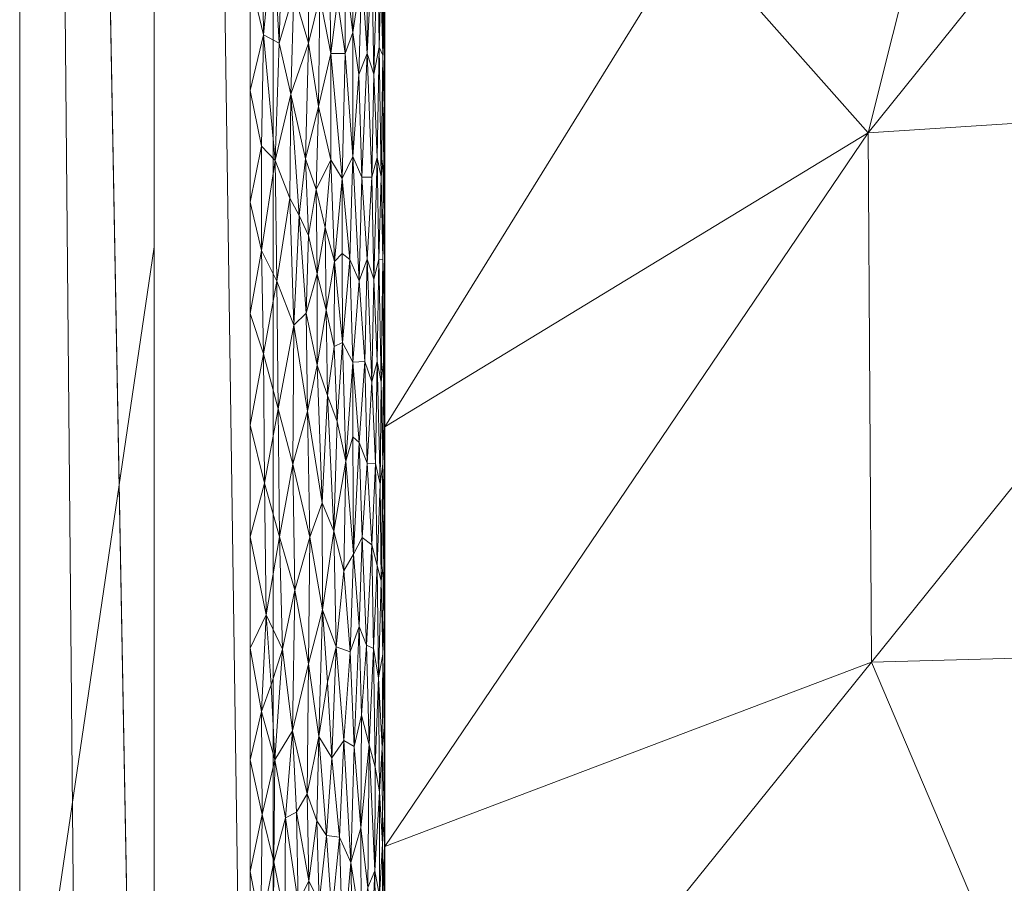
# Model space of a CAD drawing. Header units: millimetres. Extents: x -300 to 300, y 0 to 450.
# Tile 27 of 256: x -300 to -285, y 139 to 151. Entities that reach past the tile are written whole.
import ezdxf

# ---------------------------------------------------------------- set-up
doc = ezdxf.new("R2010")
doc.units = ezdxf.units.MM
doc.layers.add('A-GENM', color=13, linetype='Continuous')

# ---------------------------------------------------------------- blocks, each defined once
blk = doc.blocks.new('MODEL_CCAS0420-1080410R0 - MODEL_CCAS0420-1080410R0-453240-Preview')
at = {"layer": 'A-GENM', "lineweight": 9}
mesh = blk.add_polyface(dxfattribs=at)
corners = [(-296.159, -20, -110), (-295.657, -15.55, -110), (-294.177, -11.323, -110), (-291.793, -7.531, -110), (-288.625, -4.364, -110), (-284.831, -1.981, -110), (-280.602, -0.502, -110), (-276.147, 0, -110), (276.147, 0, -110), (280.596, -0.501, -110), (284.825, -1.978, -110), (288.619, -4.359, -110), (291.788, -7.525, -110), (294.174, -11.316, -110), (295.656, -15.545, -110), (296.159, -20, -110), (296.159, -426.171, -110), (295.658, -430.617, -110), (294.182, -434.842, -110), (291.802, -438.632, -110), (288.638, -441.797, -110), (284.848, -444.179, -110), (280.622, -445.657, -110), (276.171, -446.159, -110), (-276.171, -446.159, -110), (-280.617, -445.658, -110), (-284.842, -444.182, -110), (-288.632, -441.802, -110), (-291.797, -438.638, -110), (-294.179, -434.848, -110), (-295.657, -430.622, -110), (-296.159, -426.171, -110)]
mesh.append_faces([[corners[k] for k in face] for face in [(15, 12, 13, 14)]], dxfattribs={"vtx0": -1})
mesh.append_faces([[corners[k] for k in face] for face in [(16, 8, 15)]], dxfattribs={"vtx0": -1, "vtx1": -1})
mesh.append_faces([[corners[k] for k in face] for face in [(24, 31, 7, 8)]], dxfattribs={"vtx0": -1, "vtx1": -1, "vtx3": -1})
mesh.append_faces([[corners[k] for k in face] for face in [(31, 24, 25, 30), (18, 21, 22, 17), (17, 22, 23, 16)]], dxfattribs={"vtx0": -1, "vtx2": -1})
mesh.append_faces([[corners[k] for k in face] for face in [(0, 3, 4, 5), (0, 5, 6, 7)]], dxfattribs={"vtx0": -1, "vtx3": -1})
mesh.append_faces([[corners[k] for k in face] for face in [(28, 29, 27)]], dxfattribs={"vtx1": -1})
mesh.append_faces([[corners[k] for k in face] for face in [(25, 26, 30), (11, 12, 15, 10), (9, 10, 15, 8), (31, 0, 7)]], dxfattribs={"vtx1": -1, "vtx2": -1})
mesh.append_faces([[corners[k] for k in face] for face in [(23, 24, 8, 16)]], dxfattribs={"vtx1": -1, "vtx2": -1, "vtx3": -1})
mesh.append_faces([[corners[k] for k in face] for face in [(26, 27, 29, 30)]], dxfattribs={"vtx1": -1, "vtx3": -1})
mesh.append_faces([[corners[k] for k in face] for face in [(19, 20, 21, 18)]], dxfattribs={"vtx2": -1})
mesh.append_faces([[corners[k] for k in face] for face in [(0, 1, 2, 3)]], dxfattribs={"vtx3": -1})
mesh = blk.add_polyface(dxfattribs=at)
corners = [(-279.918, -2), (-292.651, -7.27), (-297.929, -20), (-297.929, -224.97), (-297.929, -429.94), (-292.661, -442.661), (-279.94, -447.929), (0, -447.929), (279.94, -447.929), (292.661, -442.661), (297.929, -429.94), (297.929, -224.97), (297.929, -20), (292.651, -7.27), (279.918, -2), (0, -2), (0, -3.5), (13.257, -3.5), (26.515, -3.5), (39.772, -3.5), (53.029, -3.5), (66.287, -3.5), (79.544, -3.5), (92.801, -3.5), (106.059, -3.5), (119.316, -3.5), (132.573, -3.5), (145.831, -3.5), (159.088, -3.5), (172.345, -3.5), (185.603, -3.5), (198.86, -3.5), (212.117, -3.5), (225.375, -3.5), (238.632, -3.5), (251.889, -3.5), (265.147, -3.5), (278.404, -3.5), (291.028, -7.487), (296.497, -19.511), (296.5, -32.769), (296.5, -46.026), (296.5, -59.283), (296.5, -72.541), (296.5, -85.798), (296.5, -99.055), (296.5, -112.313), (296.5, -125.57), (296.5, -138.827), (296.5, -152.085), (296.5, -165.342), (296.5, -178.599), (296.5, -191.857), (296.5, -205.114), (296.5, -218.371), (296.5, -231.629), (296.5, -244.886), (296.5, -258.143), (296.499, -271.401), (296.499, -284.658), (296.499, -297.915), (296.499, -311.173), (296.499, -324.43), (296.499, -337.687), (296.5, -350.945), (296.5, -364.202), (296.5, -377.459), (296.5, -390.717), (296.5, -403.974), (296.5, -417.231), (296.497, -430.489), (291.028, -442.513), (278.404, -446.5), (265.147, -446.5), (251.889, -446.5), (238.632, -446.5), (225.375, -446.5), (212.117, -446.5), (198.86, -446.5), (185.603, -446.5), (172.345, -446.5), (159.088, -446.5), (145.831, -446.5), (132.573, -446.5), (119.316, -446.5), (106.059, -446.5), (92.801, -446.5), (79.544, -446.5), (66.287, -446.5), (53.029, -446.5), (39.772, -446.5), (26.515, -446.5), (13.257, -446.5), (0, -446.5), (-12.926, -446.5), (-25.852, -446.5), (-38.777, -446.5), (-51.703, -446.5), (-64.629, -446.5), (-77.555, -446.5), (-90.48, -446.5), (-103.406, -446.5), (-116.332, -446.5), (-129.258, -446.5), (-142.183, -446.5), (-155.109, -446.5), (-168.035, -446.5), (-180.961, -446.5), (-193.887, -446.5), (-206.812, -446.5), (-219.738, -446.5), (-232.664, -446.5), (-245.59, -446.5), (-258.515, -446.5), (-271.441, -446.5), (-284.356, -445.968), (-294.544, -438.124), (-296.5, -425.35), (-296.5, -412.424), (-296.5, -399.498), (-296.5, -386.572), (-296.5, -373.646), (-296.5, -360.721), (-296.5, -347.795), (-296.499, -334.869), (-296.499, -321.943), (-296.499, -309.018), (-296.499, -296.092), (-296.499, -283.166), (-296.499, -270.24), (-296.5, -257.315), (-296.5, -244.389), (-296.5, -231.463), (-296.5, -218.537), (-296.5, -205.611), (-296.5, -192.686), (-296.5, -179.76), (-296.5, -166.834), (-296.5, -153.908), (-296.5, -140.983), (-296.5, -128.057), (-296.5, -115.131), (-296.5, -102.205), (-296.5, -89.28), (-296.5, -76.354), (-296.5, -63.428), (-296.5, -50.502), (-296.5, -37.576), (-296.5, -24.651), (-294.544, -11.876), (-284.356, -4.032), (-271.441, -3.5), (-258.515, -3.5), (-245.59, -3.5), (-232.664, -3.5), (-219.738, -3.5), (-206.812, -3.5), (-193.887, -3.5), (-180.961, -3.5), (-168.035, -3.5), (-155.109, -3.5), (-142.183, -3.5), (-129.258, -3.5), (-116.332, -3.5), (-103.406, -3.5), (-90.48, -3.5), (-77.555, -3.5), (-64.629, -3.5), (-51.703, -3.5), (-38.777, -3.5), (-25.852, -3.5), (-12.926, -3.5), (-294.538, -438.129), (-294.547, -438.108)]
mesh.append_faces([[corners[k] for k in face] for face in [(116, 172, 173)]])
mesh.append_faces([[corners[k] for k in face] for face in [(118, 4, 117), (6, 115, 5), (115, 6, 114), (7, 104, 6), (1, 150, 0), (151, 0, 150)]], dxfattribs={"vtx0": -1, "vtx1": -1})
mesh.append_faces([[corners[k] for k in face] for face in [(4, 124, 125), (7, 99, 100), (2, 148, 149), (149, 1, 2), (2, 141, 142), (0, 151, 152), (0, 160, 161, 15), (15, 165, 166), (15, 170, 171), (8, 81, 82, 7), (8, 72, 73), (11, 61, 62, 10), (12, 46, 47, 11), (38, 13, 14, 37), (13, 38, 39, 12)]], dxfattribs={"vtx0": -1, "vtx2": -1})
mesh.append_faces([[corners[k] for k in face] for face in [(4, 118, 119, 120), (4, 120, 121, 122), (3, 128, 129, 130), (3, 130, 131, 132), (3, 138, 139, 140), (0, 154, 155, 156), (0, 156, 157, 158), (15, 161, 162, 163), (15, 163, 164, 165), (8, 73, 74, 75), (7, 86, 87, 88), (7, 83, 84, 85), (10, 68, 69, 70), (11, 55, 56, 57), (14, 28, 29, 30), (14, 32, 33, 34), (15, 19, 20, 21), (12, 44, 45, 46), (11, 49, 50, 51), (11, 47, 48, 49), (12, 39, 40, 41)]], dxfattribs={"vtx0": -1, "vtx3": -1})
mesh.append_faces([[corners[k] for k in face] for face in [(123, 124, 4, 122), (127, 128, 3, 126), (113, 114, 6, 112), (111, 112, 6, 110), (109, 110, 6, 108), (107, 108, 6, 106), (96, 97, 7, 95), (105, 106, 6, 104), (103, 104, 7, 102), (101, 102, 7, 100), (98, 99, 7, 97), (94, 95, 7, 93), (135, 136, 3, 134), (137, 138, 3, 136), (133, 134, 3, 132), (145, 146, 2, 144), (147, 148, 2, 146), (143, 144, 2, 142), (149, 150, 1), (153, 154, 0, 152), (159, 160, 0, 158), (169, 170, 15, 168), (167, 168, 15, 166), (78, 79, 8, 77), (80, 81, 8, 79), (76, 77, 8, 75), (91, 92, 7, 90), (89, 90, 7, 88), (85, 86, 7), (82, 83, 7), (67, 68, 10, 66), (65, 66, 10, 64), (60, 61, 11, 59), (58, 59, 11, 57), (63, 64, 10, 62), (54, 55, 11, 53), (26, 27, 15, 25), (31, 32, 14, 30), (16, 17, 15, 171), (18, 19, 15, 17), (24, 25, 15, 23), (22, 23, 15, 21), (34, 35, 14), (52, 53, 11, 51), (36, 37, 14, 35), (42, 43, 12, 41), (43, 44, 12), (92, 93, 7)]], dxfattribs={"vtx1": -1, "vtx2": -1})
mesh.append_faces([[corners[k] for k in face] for face in [(3, 4, 125, 126), (2, 3, 140, 141), (71, 72, 8, 9), (70, 71, 9, 10), (27, 28, 14, 15)]], dxfattribs={"vtx1": -1, "vtx3": -1})
mesh.append_faces([[corners[k] for k in face] for face in [(4, 173, 117), (115, 172, 5)]], dxfattribs={"vtx2": -1})
mesh = blk.add_polyface(dxfattribs=at)
corners = [(299.928, -429.94, -2.07), (298.043, -428.055, -56.035), (296.159, -426.171, -110), (296.159, -20, -110), (298.043, -20, -56.035), (299.928, -20, -2.07), (299.928, -224.97, -2.07)]
mesh.append_faces([[corners[k] for k in face] for face in [(6, 1, 2, 3)]], dxfattribs={"vtx0": -1, "vtx3": -1})
mesh.append_faces([[corners[k] for k in face] for face in [(3, 4, 6)]], dxfattribs={"vtx1": -1, "vtx2": -1})
mesh.append_faces([[corners[k] for k in face] for face in [(4, 5, 6), (6, 0, 1)]], dxfattribs={"vtx2": -1})
mesh = blk.add_polyface(dxfattribs=at)
corners = [(299.928, -429.94, -2.07), (299.928, -224.97, -2.07), (299.928, -20, -2.07), (299.368, -20, -0.611), (297.929, -20), (297.929, -224.97), (297.929, -429.94), (299.368, -429.94, -0.611), (299.928, -134.534, -2.07), (297.929, -122.485), (297.929, -77.267), (297.929, -173.727), (299.928, -77.267, -2.07), (299.928, -105.901, -2.07), (299.928, -179.752, -2.07), (299.928, -120.217, -2.07), (299.928, -315.406, -2.07), (297.929, -327.455), (297.929, -276.212), (297.929, -250.591), (299.928, -372.673, -2.07), (299.928, -270.188, -2.07), (299.928, -344.039, -2.07), (297.929, -378.697), (297.929, -353.076), (297.929, -48.634), (299.928, -48.634, -2.07), (299.928, -62.95, -2.07), (299.928, -401.306, -2.07), (297.929, -404.319), (297.929, -391.508), (297.929, -34.317), (299.928, -415.623, -2.07), (299.928, -34.317, -2.07), (297.929, -415.623), (299.928, -202.361, -2.07), (297.929, -199.349), (297.929, -186.538), (297.929, -148.106), (297.929, -301.834), (299.928, -157.143, -2.07), (299.928, -292.797, -2.07), (297.929, -99.876), (299.928, -247.579, -2.07), (297.929, -237.781), (299.928, -258.883, -2.07), (299.928, -329.722, -2.07), (299.928, -358.356, -2.07), (297.929, -62.95), (299.928, -386.99, -2.07), (297.929, -212.159), (297.929, -135.296), (297.929, -314.644), (297.929, -160.917), (297.929, -289.023), (299.928, -91.584, -2.07), (297.929, -263.402), (297.929, -340.266), (297.929, -365.887)]
mesh.append_faces([[corners[k] for k in face] for face in [(35, 50, 1), (45, 56, 21), (41, 39, 16)]], dxfattribs={"vtx0": -1, "vtx1": -1})
mesh.append_faces([[corners[k] for k in face] for face in [(31, 33, 3), (32, 34, 7)]], dxfattribs={"vtx0": -1, "vtx1": -1, "vtx2": -1})
mesh.append_faces([[corners[k] for k in face] for face in [(18, 41, 21, 56), (14, 11, 37, 35), (28, 30, 29, 32), (32, 29, 34), (40, 53, 11, 14), (30, 28, 49)]], dxfattribs={"vtx0": -1, "vtx2": -1})
mesh.append_faces([[corners[k] for k in face] for face in [(16, 39, 52, 17), (9, 8, 15, 13), (1, 50, 5, 44), (35, 37, 36, 50)]], dxfattribs={"vtx0": -1, "vtx3": -1})
mesh.append_faces([[corners[k] for k in face] for face in [(54, 39, 41, 18), (51, 38, 8, 9)]], dxfattribs={"vtx1": -1, "vtx2": -1})
mesh.append_faces([[corners[k] for k in face] for face in [(47, 22, 24, 58), (10, 42, 55, 12), (43, 1, 44, 19), (46, 16, 17, 57), (22, 46, 57, 24), (20, 47, 58, 23), (49, 20, 23, 30), (27, 26, 25, 48), (12, 27, 48, 10), (26, 33, 31, 25), (40, 8, 38, 53), (42, 9, 13, 55), (45, 43, 19, 56)]], dxfattribs={"vtx1": -1, "vtx3": -1})
mesh.append_faces([[corners[k] for k in face] for face in [(34, 6, 7), (3, 4, 31), (33, 2, 3), (7, 0, 32)]], dxfattribs={"vtx2": -1})
mesh = blk.add_polyface(dxfattribs=at)
corners = [(294.5, -132.968, -5), (294.5, -139.199, -5), (294.5, -134.301, -2), (294.5, -131.278, -2), (294.5, -43.602, -2), (294.499, -42.58, -5), (294.499, -49.036, -5), (294.5, -49.649, -2), (294.5, -73.834, -2), (294.5, -67.787, -2), (294.499, -68.405, -5), (294.499, -74.862, -5), (294.499, -61.949, -5), (294.5, -61.742, -2), (294.5, -55.697, -2), (294.499, -55.492, -5), (294.5, -37.556, -2), (294.5, -31.509, -2), (294.499, -25.461, -2), (294.499, -29.667, -5), (294.499, -36.123, -5), (294.5, -140.348, -2), (294.5, -91.975, -2), (294.499, -87.775, -5), (294.499, -94.231, -5), (294.5, -98.021, -2), (294.5, -100.687, -5), (294.5, -79.881, -2), (294.499, -81.318, -5), (294.5, -113.6, -5), (294.5, -110.115, -2), (294.5, -107.143, -5), (294.5, -126.512, -5), (294.5, -128.254, -2), (294.5, -122.208, -2), (294.5, -151.662, -5), (294.5, -152.441, -2), (294.5, -146.394, -2), (294.5, -145.431, -5), (294.5, -85.928, -2), (294.5, -116.161, -2), (294.5, -104.068, -2), (294.5, -120.056, -5), (294.5, -119.184, -2), (294.5, -157.893, -5), (294.5, -158.487, -2)]
mesh.append_faces([[corners[k] for k in face] for face in [(10, 9, 12), (29, 30, 31), (12, 14, 15), (30, 29, 40), (22, 24, 25), (42, 40, 29), (0, 33, 32), (32, 34, 42)]], dxfattribs={"vtx0": -1, "vtx1": -1})
mesh.append_faces([[corners[k] for k in face] for face in [(4, 5, 6, 7), (7, 6, 15, 14), (5, 4, 16), (22, 23, 24), (25, 24, 26), (32, 33, 34), (35, 36, 37, 38), (39, 28, 23), (17, 19, 20), (23, 22, 39), (26, 41, 25), (21, 1, 38, 37), (0, 3, 33), (42, 34, 43), (36, 35, 44, 45), (42, 43, 40)]], dxfattribs={"vtx0": -1, "vtx2": -1})
mesh.append_faces([[corners[k] for k in face] for face in [(12, 9, 13, 14)]], dxfattribs={"vtx0": -1, "vtx3": -1})
mesh.append_faces([[corners[k] for k in face] for face in [(17, 18, 19), (21, 2, 1), (39, 27, 28), (26, 31, 41), (30, 41, 31)]], dxfattribs={"vtx1": -1, "vtx2": -1})
mesh.append_faces([[corners[k] for k in face] for face in [(0, 1, 2, 3), (8, 9, 10, 11), (16, 17, 20, 5), (27, 8, 11, 28)]], dxfattribs={"vtx1": -1, "vtx3": -1})
mesh = blk.add_polyface(dxfattribs=at)
corners = [(268.926, -144.955, -44.404), (275.12, -135.924, -30.791), (262.274, -140.442, -44.723), (279.514, -142.147, -30.291), (287.262, -141.937, -18.379), (285.479, -137.739, -20.097), (280.558, -126.773, -18.222), (268.449, -131.903, -31.355), (255.114, -139.127, -45.323), (260.032, -130.858, -32.628), (265.998, -122.26, -19.415), (274.165, -123.558, -18.876), (272.18, -126.753, -5), (258.788, -123.023, -5), (251.807, -120.537, -16.744), (258.09, -121.975, -19.009), (250.043, -146.834, -58.018), (285.572, -130.482, -5), (285.294, -132.124, -17.635), (253.848, -129.98, -31.616), (276.644, -127.996, -5), (290.036, -131.725, -5), (281.108, -129.239, -5), (294.5, -132.968, -5), (263.252, -124.267, -5), (254.324, -121.78, -5), (267.716, -125.51, -5), (294.5, -139.199, -5)]
mesh.append_faces([[corners[k] for k in face] for face in [(24, 10, 26)]], dxfattribs={"vtx0": -1, "vtx1": -1})
mesh.append_faces([[corners[k] for k in face] for face in [(0, 1, 2), (3, 4, 5), (1, 6, 7), (8, 7, 9), (0, 3, 1), (10, 11, 12), (13, 14, 15), (16, 2, 8), (2, 1, 7), (17, 6, 18), (9, 10, 19), (20, 11, 6), (8, 2, 7), (5, 21, 18), (18, 6, 1), (1, 3, 18), (23, 5, 4), (11, 7, 6), (15, 19, 10), (10, 24, 15), (9, 7, 11), (9, 11, 10), (18, 3, 5)]], dxfattribs={"vtx0": -1, "vtx1": -1, "vtx2": -1})
mesh.append_faces([[corners[k] for k in face] for face in [(6, 22, 20), (14, 13, 25), (11, 20, 12), (6, 17, 22), (5, 23, 21)]], dxfattribs={"vtx0": -1, "vtx2": -1})
mesh.append_faces([[corners[k] for k in face] for face in [(12, 26, 10), (21, 17, 18), (27, 23, 4), (24, 13, 15)]], dxfattribs={"vtx1": -1, "vtx2": -1})
mesh = blk.add_polyface(dxfattribs=at)
corners = [(294.529, -137.518, -1.659), (294.536, -139.237, -1.62), (294.581, -138.465, -1.435), (296.321, -139.671, -0.009), (296.5, -138.827), (296.341, -137.999, -0.007), (295.978, -139.624, -0.075), (296.134, -140.484, -0.037), (296.15, -138.967, -0.034), (294.632, -137.324, -1.286), (294.648, -138.835, -1.245), (294.761, -137.31, -1.012), (294.691, -137.813, -1.147), (294.75, -138.586, -1.032), (294.855, -139.475, -0.862), (294.733, -140.709, -1.063), (294.85, -137.986, -0.87), (295.006, -138.957, -0.669), (295.125, -137.601, -0.548), (294.966, -137.194, -0.716), (295.288, -138.185, -0.412), (295.476, -138.368, -0.288), (295.408, -137.149, -0.329), (295.174, -139.337, -0.503), (295.367, -139.359, -0.356), (294.508, -138.349, -1.817), (294.5, -137.324, -2), (294.5, -138.836, -2), (294.577, -140.007, -1.449), (294.505, -139.664, -1.857), (295.984, -138.128, -0.073), (295.111, -140.77, -0.561), (295.86, -136.563, -0.112), (295.79, -138.36, -0.137), (295.631, -138.685, -0.206), (295.656, -139.979, -0.194), (295.814, -139.709, -0.128), (295.654, -137.043, -0.195), (296.5, -137.17), (296.161, -137.447, -0.032), (296.5, -140.484), (295.512, -139.577, -0.268), (294.5, -140.348, -2)]
mesh.append_faces([[corners[k] for k in face] for face in [(0, 1, 2), (3, 4, 5), (6, 7, 8), (9, 2, 10), (11, 12, 13), (14, 13, 15), (16, 13, 14), (17, 18, 19), (20, 21, 22), (23, 18, 17), (24, 21, 20), (28, 2, 1), (2, 28, 10), (29, 1, 25), (12, 10, 13), (6, 8, 30), (16, 17, 19), (10, 15, 13), (18, 23, 20), (17, 31, 23), (30, 32, 33), (1, 0, 25), (34, 35, 36), (34, 37, 21), (17, 16, 14), (5, 39, 8), (5, 8, 3), (30, 8, 39), (33, 6, 30), (24, 41, 21), (23, 24, 20), (34, 41, 35), (6, 33, 36), (34, 36, 33), (27, 29, 25), (16, 11, 13), (10, 12, 9), (37, 34, 33), (41, 34, 21)]], dxfattribs={"vtx0": -1, "vtx1": -1, "vtx2": -1})
mesh.append_faces([[corners[k] for k in face] for face in [(25, 26, 27), (5, 4, 38), (29, 27, 42)]], dxfattribs={"vtx0": -1, "vtx2": -1})
mesh.append_faces([[corners[k] for k in face] for face in [(40, 4, 3)]], dxfattribs={"vtx1": -1, "vtx2": -1})
mesh = blk.add_polyface(dxfattribs=at)
corners = [(294.643, -140.377, -1.258), (294.577, -140.007, -1.449), (294.592, -141.703, -1.401), (294.648, -138.835, -1.245), (295.35, -141.64, -0.368), (295.285, -140.516, -0.414), (295.222, -142.164, -0.464), (295.111, -140.77, -0.561), (295.174, -139.337, -0.503), (294.669, -142.138, -1.196), (294.954, -140.682, -0.73), (294.881, -142.466, -0.825), (295.015, -142.089, -0.66), (295.636, -141.912, -0.203), (295.87, -140.915, -0.108), (295.656, -139.979, -0.194), (294.733, -140.709, -1.063), (294.774, -142.188, -0.99), (294.844, -141.15, -0.879), (295.006, -138.957, -0.669), (295.478, -140.832, -0.287), (294.509, -140.971, -1.813), (294.505, -139.664, -1.857), (294.5, -140.348, -2), (294.536, -139.237, -1.62), (294.538, -140.669, -1.611), (294.529, -142.053, -1.658), (294.5, -141.859, -2), (295.367, -139.359, -0.356), (295.978, -139.624, -0.075), (295.814, -139.709, -0.128), (294.855, -139.475, -0.862), (296.134, -140.484, -0.037), (296.333, -141.202, -0.008), (296.321, -139.671, -0.009), (295.512, -139.577, -0.268), (296.15, -138.967, -0.034), (296.19, -141.596, -0.027), (296.5, -140.484), (296.5, -142.142), (296.023, -142.126, -0.063), (295.428, -142.711, -0.317)]
mesh.append_faces([[corners[k] for k in face] for face in [(27, 21, 23)]], dxfattribs={"vtx0": -1, "vtx1": -1})
mesh.append_faces([[corners[k] for k in face] for face in [(0, 1, 2), (0, 3, 1), (4, 5, 6), (7, 6, 5), (5, 8, 7), (0, 2, 9), (10, 11, 12), (13, 14, 15), (16, 17, 18), (19, 10, 7), (15, 20, 13), (21, 22, 23), (24, 25, 1), (25, 2, 1), (9, 17, 16), (25, 21, 26), (16, 3, 0), (18, 11, 10), (7, 10, 12), (28, 8, 5), (12, 6, 7), (29, 30, 14), (31, 18, 10), (16, 0, 9), (10, 19, 31), (31, 16, 18), (32, 33, 34), (25, 24, 22), (2, 25, 26), (20, 15, 35), (34, 36, 32), (32, 37, 33), (33, 38, 34), (15, 14, 30), (14, 32, 29), (32, 14, 40), (20, 5, 4), (20, 28, 5), (20, 35, 28), (22, 21, 25), (20, 4, 41), (32, 40, 37)]], dxfattribs={"vtx0": -1, "vtx1": -1, "vtx2": -1})
mesh.append_faces([[corners[k] for k in face] for face in [(33, 39, 38)]], dxfattribs={"vtx0": -1, "vtx2": -1})
mesh = blk.add_polyface(dxfattribs=at)
corners = [(250.043, -146.834, -58.018), (256.587, -150.158, -58.018), (262.274, -140.442, -44.723), (287.314, -149.801, -19.741), (287.262, -141.937, -18.379), (280.577, -150.233, -32.132), (274.964, -158.602, -45.075), (272.678, -150.828, -44.492), (266.325, -160.104, -58.018), (281.486, -157.045, -32.413), (263.13, -153.481, -58.018), (268.926, -144.955, -44.404), (279.514, -142.147, -30.291), (294.5, -145.43, -5), (289.948, -152.776, -14.692), (294.5, -151.661, -5), (269.519, -166.726, -58.018), (276.654, -164.016, -43.291), (281.694, -164.048, -32.597), (285.491, -157.069, -24.281), (288.382, -159.004, -18.185), (294.5, -139.199, -5), (294.5, -157.893, -5), (285.392, -165.211, -24.628), (289.9, -164.744, -14.913), (294.5, -164.124, -5), (290.581, -169.444, -13.446)]
mesh.append_faces([[corners[k] for k in face] for face in [(13, 14, 15), (22, 24, 25), (21, 3, 13)]], dxfattribs={"vtx0": -1, "vtx1": -1})
mesh.append_faces([[corners[k] for k in face] for face in [(3, 4, 5), (6, 7, 8), (3, 5, 9), (2, 1, 11), (10, 7, 11), (11, 7, 12), (12, 7, 5), (9, 17, 18), (7, 6, 5), (4, 12, 5), (19, 20, 14), (3, 21, 4), (9, 5, 6), (14, 13, 3), (14, 20, 15), (20, 23, 24), (17, 9, 6), (19, 18, 20), (6, 16, 17), (25, 24, 26), (18, 23, 20), (24, 22, 20), (19, 3, 9), (3, 19, 14), (18, 19, 9)]], dxfattribs={"vtx0": -1, "vtx1": -1, "vtx2": -1})
mesh.append_faces([[corners[k] for k in face] for face in [(7, 10, 8)]], dxfattribs={"vtx0": -1, "vtx2": -1})
mesh.append_faces([[corners[k] for k in face] for face in [(0, 1, 2), (1, 10, 11), (8, 16, 6), (22, 15, 20)]], dxfattribs={"vtx1": -1, "vtx2": -1})
mesh = blk.add_polyface(dxfattribs=at)
corners = [(296.023, -142.126, -0.063), (295.837, -143.006, -0.12), (296.063, -143.799, -0.053), (294.506, -142.598, -1.838), (294.5, -143.371, -2), (294.506, -144.127, -1.839), (295.636, -141.912, -0.203), (295.615, -143.794, -0.213), (296.287, -144.593, -0.013), (296.265, -142.638, -0.016), (295.865, -144.878, -0.11), (295.87, -140.915, -0.108), (295.428, -142.711, -0.317), (294.694, -143.677, -1.14), (294.774, -142.188, -0.99), (294.669, -142.138, -1.196), (294.838, -143.788, -0.888), (294.881, -142.466, -0.825), (294.844, -141.15, -0.879), (294.592, -141.703, -1.401), (294.612, -143.371, -1.339), (294.556, -143.145, -1.528), (294.529, -142.053, -1.658), (294.637, -144.887, -1.272), (294.571, -144.581, -1.473), (294.523, -143.371, -1.697), (294.527, -144.882, -1.673), (294.509, -140.971, -1.813), (294.5, -141.859, -2), (294.963, -143.538, -0.72), (295.015, -142.089, -0.66), (295.107, -143.29, -0.565), (295.222, -142.164, -0.464), (295.257, -143.879, -0.436), (295.433, -144.302, -0.314), (295.478, -140.832, -0.287), (295.078, -144.921, -0.594), (296.5, -143.799), (296.5, -142.142), (296.333, -141.202, -0.008), (296.19, -141.596, -0.027), (295.35, -141.64, -0.368)]
mesh.append_faces([[corners[k] for k in face] for face in [(0, 1, 2), (3, 4, 5), (1, 6, 7), (8, 9, 2), (1, 10, 2), (1, 11, 6), (7, 6, 12), (13, 14, 15), (16, 17, 14), (14, 17, 18), (19, 20, 15), (21, 19, 22), (13, 15, 20), (23, 13, 20), (21, 24, 20), (25, 26, 21), (5, 25, 3), (27, 3, 22), (27, 28, 3), (17, 16, 29), (13, 16, 14), (30, 17, 29), (31, 30, 29), (30, 31, 32), (12, 32, 33), (34, 7, 12), (12, 6, 35), (12, 33, 34), (10, 1, 7), (1, 0, 11), (36, 31, 29), (32, 31, 33), (37, 9, 8), (9, 39, 40), (19, 21, 20), (21, 22, 25), (3, 25, 22), (38, 39, 9), (9, 0, 2), (32, 12, 41), (0, 9, 40)]], dxfattribs={"vtx0": -1, "vtx1": -1, "vtx2": -1})
mesh.append_faces([[corners[k] for k in face] for face in [(9, 37, 38)]], dxfattribs={"vtx0": -1, "vtx2": -1})
mesh.append_faces([[corners[k] for k in face] for face in [(28, 4, 3)]], dxfattribs={"vtx1": -1, "vtx2": -1})
mesh = blk.add_polyface(dxfattribs=at)
corners = [(294.637, -144.887, -1.272), (294.762, -144.89, -1.011), (294.694, -143.677, -1.14), (296.287, -144.593, -0.013), (296.063, -143.799, -0.053), (296.086, -145.697, -0.048), (294.612, -146.401, -1.339), (294.571, -144.581, -1.473), (294.838, -143.788, -0.888), (294.881, -145.197, -0.826), (294.694, -146.1, -1.14), (294.799, -146.403, -0.948), (295.865, -144.878, -0.11), (294.556, -143.145, -1.528), (294.527, -144.882, -1.673), (294.506, -144.127, -1.839), (294.505, -145.439, -1.853), (294.553, -146.095, -1.54), (295.257, -143.879, -0.436), (295.078, -144.921, -0.594), (295.207, -145.511, -0.476), (294.973, -146.394, -0.708), (295.13, -146.684, -0.543), (294.5, -144.882, -2), (294.5, -143.371, -2), (294.612, -143.371, -1.339), (294.517, -146.401, -1.74), (294.963, -143.538, -0.72), (294.977, -145.283, -0.703), (295.649, -145.664, -0.197), (295.615, -143.794, -0.213), (295.433, -144.302, -0.314), (295.107, -143.29, -0.565), (295.854, -146.943, -0.114), (296.304, -146.517, -0.011), (296.5, -145.456), (294.523, -143.371, -1.697), (294.5, -146.394, -2), (296.5, -143.799), (295.354, -145.897, -0.365), (295.505, -146.345, -0.271), (295.253, -146.625, -0.438)]
mesh.append_faces([[corners[k] for k in face] for face in [(23, 15, 24), (37, 16, 23)]], dxfattribs={"vtx0": -1, "vtx1": -1})
mesh.append_faces([[corners[k] for k in face] for face in [(0, 1, 2), (3, 4, 5), (6, 0, 7), (8, 1, 9), (1, 10, 11), (5, 4, 12), (13, 14, 7), (15, 16, 14), (17, 6, 7), (1, 0, 10), (1, 11, 9), (18, 19, 20), (21, 22, 19), (2, 1, 8), (7, 0, 25), (0, 6, 10), (7, 14, 17), (26, 17, 14), (23, 16, 15), (9, 11, 21), (27, 9, 28), (29, 30, 31), (20, 19, 22), (32, 19, 18), (28, 9, 21), (8, 9, 27), (12, 30, 29), (33, 12, 29), (12, 33, 5), (34, 3, 5), (3, 34, 35), (14, 36, 15), (14, 16, 26), (18, 39, 31), (31, 39, 40), (41, 20, 22), (18, 20, 39), (20, 41, 39), (31, 40, 29), (21, 19, 28), (27, 28, 19)]], dxfattribs={"vtx0": -1, "vtx1": -1, "vtx2": -1})
mesh.append_faces([[corners[k] for k in face] for face in [(3, 35, 38)]], dxfattribs={"vtx0": -1, "vtx2": -1})
mesh = blk.add_polyface(dxfattribs=at)
corners = [(296.105, -147.597, -0.044), (296.086, -145.697, -0.048), (295.854, -146.943, -0.114), (294.973, -146.394, -0.708), (294.799, -146.403, -0.948), (294.882, -147.6, -0.824), (295.022, -147.915, -0.652), (295.13, -146.684, -0.543), (295.369, -147.165, -0.355), (295.505, -146.345, -0.271), (295.354, -145.897, -0.365), (295.913, -148.83, -0.094), (294.553, -146.095, -1.54), (294.517, -146.401, -1.74), (294.527, -147.92, -1.673), (294.505, -147.354, -1.854), (294.5, -146.394, -2), (294.5, -147.906, -2), (294.694, -146.1, -1.14), (294.664, -147.627, -1.206), (294.763, -147.92, -1.009), (294.695, -149.14, -1.138), (294.612, -146.401, -1.339), (294.59, -147.919, -1.407), (294.506, -148.662, -1.839), (294.841, -149.14, -0.882), (294.977, -149.449, -0.704), (295.132, -148.005, -0.541), (295.25, -147.887, -0.441), (295.253, -146.625, -0.438), (295.67, -147.12, -0.187), (295.773, -148.57, -0.144), (294.505, -145.439, -1.853), (295.384, -148.394, -0.345), (295.505, -147.702, -0.271), (295.649, -145.664, -0.197), (295.636, -148.274, -0.203), (296.304, -146.517, -0.011), (296.331, -148.051, -0.008), (296.5, -147.113), (296.5, -145.456), (296.5, -148.77), (295.518, -148.958, -0.264)]
mesh.append_faces([[corners[k] for k in face] for face in [(0, 1, 2), (3, 4, 5), (3, 6, 7), (8, 9, 10), (0, 2, 11), (3, 5, 6), (12, 13, 14), (18, 19, 20), (20, 19, 21), (19, 18, 22), (4, 18, 20), (23, 19, 22), (23, 12, 14), (17, 24, 15), (15, 14, 13), (5, 4, 20), (25, 5, 20), (6, 5, 26), (6, 27, 7), (28, 8, 29), (10, 29, 8), (2, 30, 31), (12, 23, 22), (32, 16, 15), (8, 33, 34), (30, 2, 35), (36, 31, 30), (37, 1, 0), (37, 38, 39), (0, 38, 37), (14, 15, 24), (15, 13, 32), (7, 27, 28), (9, 8, 34), (28, 33, 8), (28, 29, 7), (30, 9, 34), (9, 30, 35), (34, 42, 36), (34, 36, 30), (2, 31, 11)]], dxfattribs={"vtx0": -1, "vtx1": -1, "vtx2": -1})
mesh.append_faces([[corners[k] for k in face] for face in [(15, 16, 17), (38, 41, 39)]], dxfattribs={"vtx0": -1, "vtx2": -1})
mesh.append_faces([[corners[k] for k in face] for face in [(39, 40, 37)]], dxfattribs={"vtx1": -1, "vtx2": -1})
mesh = blk.add_polyface(dxfattribs=at)
corners = [(294.884, -150.666, -0.821), (294.977, -149.449, -0.704), (294.841, -149.14, -0.882), (296.132, -149.389, -0.038), (296.105, -147.597, -0.044), (295.913, -148.83, -0.094), (294.522, -149.419, -1.704), (294.506, -148.662, -1.839), (294.506, -150.188, -1.838), (294.613, -149.432, -1.338), (294.664, -147.627, -1.206), (294.59, -147.919, -1.407), (294.882, -147.6, -0.824), (294.763, -150.975, -1.008), (294.695, -149.14, -1.138), (294.665, -150.669, -1.205), (294.553, -149.147, -1.54), (295.087, -150.977, -0.585), (295.134, -149.119, -0.54), (295.25, -147.887, -0.441), (295.132, -148.005, -0.541), (295.302, -149.398, -0.402), (295.518, -148.958, -0.264), (295.384, -148.394, -0.345), (294.527, -150.951, -1.672), (294.5, -149.417, -2), (294.5, -147.906, -2), (294.5, -150.929, -2), (294.763, -147.92, -1.009), (295.022, -147.915, -0.652), (295.302, -150.978, -0.402), (294.527, -147.92, -1.673), (294.584, -151.07, -1.425), (295.485, -150.188, -0.283), (295.505, -147.702, -0.271), (296.331, -148.051, -0.008), (295.899, -150.374, -0.099), (295.678, -149.411, -0.184), (295.632, -151.133, -0.205), (296.332, -149.599, -0.008), (296.5, -148.77), (296.5, -150.427), (296.301, -151.256, -0.011), (295.773, -148.57, -0.144), (295.636, -148.274, -0.203)]
mesh.append_faces([[corners[k] for k in face] for face in [(25, 7, 26), (40, 39, 41)]], dxfattribs={"vtx0": -1, "vtx1": -1})
mesh.append_faces([[corners[k] for k in face] for face in [(0, 1, 2), (3, 4, 5), (6, 7, 8), (9, 10, 11), (2, 1, 12), (13, 14, 15), (16, 9, 11), (1, 17, 18), (18, 19, 20), (21, 22, 23), (16, 6, 24), (14, 10, 9), (7, 25, 8), (14, 2, 28), (0, 2, 13), (18, 29, 1), (21, 18, 30), (21, 19, 18), (16, 11, 31), (31, 7, 6), (15, 14, 9), (2, 14, 13), (16, 32, 9), (33, 21, 30), (23, 22, 34), (3, 35, 4), (5, 36, 3), (37, 33, 38), (3, 39, 35), (39, 40, 35), (42, 39, 3), (24, 6, 8), (31, 6, 16), (36, 5, 43), (29, 18, 20), (23, 19, 21), (22, 21, 33), (33, 37, 22), (44, 22, 37), (43, 44, 37), (36, 43, 37)]], dxfattribs={"vtx0": -1, "vtx1": -1, "vtx2": -1})
mesh.append_faces([[corners[k] for k in face] for face in [(8, 25, 27)]], dxfattribs={"vtx0": -1, "vtx2": -1})
mesh = blk.add_polyface(dxfattribs=at)
corners = [(295.09, -152.2, -0.582), (295.204, -151.763, -0.478), (295.087, -150.977, -0.585), (296.5, -152.085), (296.5, -150.427), (296.301, -151.256, -0.011), (294.975, -151.29, -0.706), (294.842, -152.193, -0.882), (294.976, -152.504, -0.704), (295.485, -150.188, -0.283), (295.465, -151.818, -0.294), (295.632, -151.133, -0.205), (294.693, -152.373, -1.143), (294.763, -150.975, -1.008), (294.665, -150.669, -1.205), (294.527, -150.951, -1.672), (294.506, -150.188, -1.838), (294.507, -151.703, -1.837), (294.584, -151.07, -1.425), (294.605, -152.773, -1.361), (294.527, -152.457, -1.673), (295.851, -151.875, -0.115), (295.899, -150.374, -0.099), (296.132, -149.389, -0.038), (296.072, -151.13, -0.051), (294.5, -150.929, -2), (294.884, -150.666, -0.821), (294.977, -149.449, -0.704), (295.302, -150.978, -0.402), (295.134, -149.119, -0.54), (294.553, -149.147, -1.54), (294.613, -149.432, -1.338), (294.558, -152.089, -1.519), (294.5, -152.441, -2), (294.761, -152.075, -1.012), (295.678, -149.411, -0.184), (295.32, -152.302, -0.389), (295.635, -152.669, -0.204), (296.321, -152.922, -0.009), (296.332, -149.599, -0.008), (296.159, -152.756, -0.033), (296.039, -152.194, -0.059), (295.191, -152.938, -0.489)]
mesh.append_faces([[corners[k] for k in face] for face in [(0, 1, 2), (6, 7, 8), (9, 10, 11), (12, 13, 14), (15, 16, 17), (14, 18, 19), (17, 20, 15), (11, 21, 22), (5, 23, 24), (16, 25, 17), (26, 6, 27), (2, 6, 0), (28, 29, 2), (18, 30, 15), (18, 14, 31), (12, 14, 19), (32, 15, 20), (7, 26, 13), (6, 8, 0), (34, 7, 13), (10, 9, 28), (32, 19, 18), (35, 11, 22), (36, 10, 28), (11, 10, 37), (21, 11, 37), (21, 24, 22), (3, 5, 38), (5, 4, 39), (40, 5, 24), (5, 40, 38), (41, 40, 24), (15, 32, 18), (24, 21, 41), (23, 22, 24), (42, 1, 0), (36, 28, 1), (2, 1, 28), (27, 6, 2), (7, 6, 26), (13, 12, 34)]], dxfattribs={"vtx0": -1, "vtx1": -1, "vtx2": -1})
mesh.append_faces([[corners[k] for k in face] for face in [(17, 25, 33)]], dxfattribs={"vtx0": -1, "vtx2": -1})
mesh.append_faces([[corners[k] for k in face] for face in [(3, 4, 5)]], dxfattribs={"vtx1": -1, "vtx2": -1})

msp = doc.modelspace()

# ---------------------------------------------------------------- block references
at = {"layer": 'A-GENM', "lineweight": 9, "rotation": 180}
msp.add_blockref('MODEL_CCAS0420-1080410R0 - MODEL_CCAS0420-1080410R0-453240-Preview', (0, 0, 850), dxfattribs=at)

doc.saveas('drawing.dxf')
